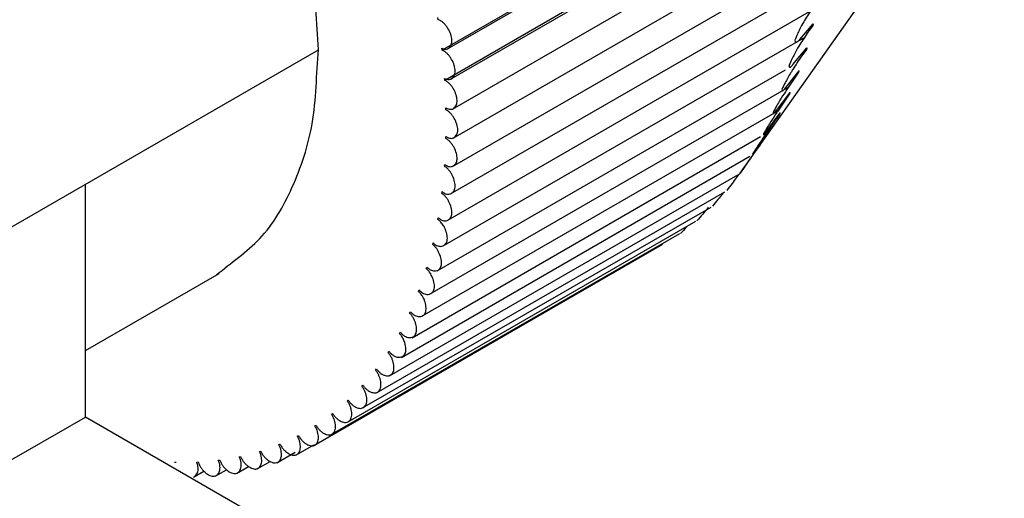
# Model space of a CAD drawing. Header units: millimetres. Extents: x -132 to 793, y -531 to 158.
# Tile 22 of 26: x 342 to 352, y 37 to 42. Entities that reach past the tile are written whole.
import ezdxf

# ---------------------------------------------------------------- set-up
doc = ezdxf.new("R2010")
doc.units = ezdxf.units.MM
doc.header["$LTSCALE"] = 0.330709
doc.layers.add('NoLayerName_001', color=7, linetype='Continuous')

# ---------------------------------------------------------------- blocks, each defined once
blk = doc.blocks.new('JZB_0003')
at = {"layer": 'NoLayerName_001', "color": 7, "linetype": 'Continuous', "lineweight": 25}
for p, q in [((31.704, 16.208), (34.386, 20.003)), ((32.537, 19.686), (28.676, 17.457)), ((28.729, 17.471), (32.49, 19.642)), ((32.563, 19.38), (28.702, 17.151)), ((28.762, 17.162), (32.508, 19.325)), ((28.782, 16.859), (32.512, 19.013)), ((28.788, 16.563), (32.438, 18.671)), ((28.782, 16.275), (32.484, 18.413)), ((28.762, 15.996), (32.394, 18.093)), ((32.404, 17.847), (28.729, 15.725)), ((28.637, 17.768), (28.634, 17.789)), ((32.311, 17.567), (32.445, 17.727)), ((32.441, 17.71), (32.384, 17.63)), ((32.445, 17.727), (32.441, 17.71)), ((32.346, 17.579), (28.683, 15.464)), ((32.279, 17.54), (32.311, 17.567)), ((24.168, 15.585), (27.42, 17.463)), ((28.676, 17.457), (28.674, 17.477)), ((32.24, 17.311), (32.38, 17.482)), ((32.376, 17.466), (32.329, 17.401)), ((32.38, 17.482), (32.376, 17.466)), ((28.624, 15.215), (32.165, 17.259)), ((32.157, 17.065), (32.303, 17.249)), ((32.297, 17.234), (32.261, 17.184)), ((32.303, 17.249), (32.297, 17.234)), ((28.702, 17.151), (28.701, 17.171)), ((32.261, 17.184), (32.19, 17.079)), ((32.191, 17.077), (28.552, 14.976)), ((32.062, 16.832), (32.212, 17.028)), ((32.126, 17.059), (32.132, 17.042)), ((32.132, 17.042), (32.157, 17.065)), ((32.206, 17.014), (32.181, 16.979)), ((32.212, 17.028), (32.206, 17.014)), ((32.181, 16.979), (32.086, 16.839)), ((32.096, 16.844), (28.467, 14.749)), ((28.715, 16.852), (28.715, 16.872)), ((31.953, 16.61), (32.11, 16.82)), ((32.039, 16.827), (32.042, 16.812)), ((32.042, 16.812), (32.062, 16.832)), ((32.103, 16.807), (32.089, 16.788)), ((32.11, 16.82), (32.103, 16.807)), ((31.933, 16.538), (31.995, 16.626)), ((31.987, 16.614), (31.944, 16.552)), ((31.995, 16.626), (31.987, 16.614)), ((28.37, 14.535), (31.91, 16.579)), ((28.715, 16.56), (28.715, 16.579)), ((31.838, 16.408), (31.933, 16.538)), ((31.828, 16.4), (31.838, 16.408)), ((28.262, 14.335), (31.802, 16.379)), ((28.701, 16.277), (28.702, 16.295)), ((28.141, 14.148), (31.681, 16.192)), ((25.052, 13.728), (25.052, 16.096)), ((28.009, 13.975), (31.549, 16.019)), ((28.674, 16.002), (28.676, 16.02)), ((31.405, 15.86), (27.865, 13.817)), ((31.25, 15.717), (27.711, 13.674)), ((28.634, 15.736), (28.637, 15.754)), ((31.086, 15.59), (27.547, 13.547)), ((30.916, 15.481), (27.373, 13.435)), ((28.581, 15.481), (28.585, 15.498)), ((28.515, 15.237), (28.52, 15.253)), ((25.052, 14.405), (26.41, 15.189)), ((28.437, 15.005), (28.442, 15.02)), ((28.346, 14.785), (28.352, 14.799)), ((28.242, 14.578), (28.25, 14.592)), ((28.127, 14.385), (28.135, 14.397)), ((28, 14.205), (28.009, 14.217)), ((27.862, 14.04), (27.872, 14.051)), ((27.713, 13.89), (27.723, 13.9)), ((24.168, 13.217), (25.052, 13.728)), ((29.86, 10.952), (25.052, 13.728)), ((27.554, 13.756), (27.564, 13.764)), ((27.384, 13.637), (27.395, 13.644)), ((27.205, 13.534), (27.217, 13.541)), ((27.016, 13.448), (27.029, 13.453)), ((27.19, 13.34), (27.373, 13.446)), ((26.615, 13.325), (26.629, 13.328)), ((26.82, 13.378), (26.833, 13.382)), ((26.997, 13.262), (27.184, 13.37)), ((25.957, 13.268), (25.973, 13.268)), ((26.183, 13.27), (26.198, 13.271)), ((26.402, 13.289), (26.417, 13.291)), ((26.588, 13.155), (26.71, 13.225)), ((26.797, 13.2), (26.93, 13.277)), ((26.012, 13.174), (26.022, 13.179)), ((26.15, 13.116), (26.257, 13.177)), ((26.372, 13.127), (26.486, 13.192))]:
    blk.add_line(p, q, dxfattribs=at)
for points, knots in [([(27.42, 17.463), (27.399, 17.74), (27.384, 18.322), (27.161, 19.198), (26.838, 20.089), (26.401, 20.957), (25.87, 21.769), (25.264, 22.494), (24.754, 22.976), (24.45, 23.206), (24.387, 23.256)], [0, 0, 0, 0, 0.833395, 1.739698, 2.695356, 3.673386, 4.64778, 5.597974, 6.50378, 6.743778, 6.743778, 6.743778, 6.743778]), ([(32.427, 17.871), (32.401, 17.829), (32.358, 17.763), (32.312, 17.679), (32.282, 17.617), (32.268, 17.579), (32.259, 17.558)], [0, 0, 0, 0, 0.1473917, 0.2343177, 0.2871131, 0.3548901, 0.3548901, 0.3548901, 0.3548901]), ([(28.741, 17.477), (28.745, 17.48), (28.76, 17.491), (28.772, 17.518), (28.776, 17.55), (28.774, 17.577), (28.768, 17.606), (28.754, 17.646), (28.733, 17.685), (28.707, 17.719), (28.685, 17.74), (28.663, 17.758), (28.645, 17.764), (28.637, 17.768)], [0, 0, 0, 0, 0.0147157, 0.0572055, 0.0820178, 0.1093507, 0.1391684, 0.1709305, 0.2367958, 0.2691589, 0.2999701, 0.3285925, 0.3547907, 0.3547907, 0.3547907, 0.3547907]), ([(32.384, 17.63), (32.356, 17.586), (32.309, 17.517), (32.259, 17.428), (32.226, 17.364), (32.209, 17.325), (32.199, 17.303)], [0, 0, 0, 0, 0.1570364, 0.2491468, 0.3046508, 0.3754136, 0.3754136, 0.3754136, 0.3754136]), ([(32.259, 17.558), (32.262, 17.552), (32.262, 17.534), (32.275, 17.54), (32.279, 17.54)], [0, 0, 0, 0, 0.02136413, 0.03264192, 0.03264192, 0.03264192, 0.03264192]), ([(26.385, 15.174), (26.531, 15.297), (26.866, 15.52), (27.18, 16.073), (27.397, 16.728), (27.399, 17.212), (27.42, 17.463)], [0, 0, 0, 0, 0.571704, 1.185417, 1.864434, 2.622389, 2.622389, 2.622389, 2.622389]), ([(28.674, 17.477), (28.682, 17.475), (28.696, 17.468), (28.72, 17.467), (28.734, 17.474), (28.741, 17.477)], [0, 0, 0, 0, 0.02488033, 0.04599739, 0.06962794, 0.06962794, 0.06962794, 0.06962794]), ([(28.774, 17.168), (28.784, 17.182), (28.803, 17.2), (28.808, 17.234), (28.808, 17.261), (28.803, 17.29), (28.791, 17.33), (28.771, 17.369), (28.746, 17.404), (28.724, 17.426), (28.702, 17.445), (28.684, 17.453), (28.676, 17.457)], [0, 0, 0, 0, 0.0504226, 0.0745097, 0.1011544, 0.1304117, 0.1617895, 0.2274919, 0.2600913, 0.2913458, 0.3205948, 0.3475417, 0.3475417, 0.3475417, 0.3475417]), ([(32.199, 17.303), (32.201, 17.297), (32.199, 17.282), (32.225, 17.289), (32.232, 17.303), (32.24, 17.311)], [0, 0, 0, 0, 0.0189906, 0.0292353, 0.06491936, 0.06491936, 0.06491936, 0.06491936]), ([(32.329, 17.401), (32.298, 17.354), (32.26, 17.298), (32.225, 17.241), (32.219, 17.23)], [0, 0, 0, 0, 0.1671548, 0.2026079, 0.2026079, 0.2026079, 0.2026079]), ([(32.219, 17.23), (32.208, 17.213), (32.187, 17.178), (32.156, 17.121), (32.137, 17.081), (32.126, 17.059)], [0, 0, 0, 0, 0.062111, 0.1205612, 0.1950089, 0.1950089, 0.1950089, 0.1950089]), ([(28.701, 17.171), (28.709, 17.168), (28.723, 17.161), (28.749, 17.157), (28.765, 17.165), (28.774, 17.168)], [0, 0, 0, 0, 0.0256301, 0.04734549, 0.07617777, 0.07617777, 0.07617777, 0.07617777]), ([(28.794, 16.866), (28.803, 16.878), (28.821, 16.893), (28.827, 16.925), (28.829, 16.951), (28.825, 16.979), (28.814, 17.019), (28.795, 17.059), (28.771, 17.095), (28.75, 17.118), (28.728, 17.138), (28.71, 17.147), (28.702, 17.151)], [0, 0, 0, 0, 0.0446377, 0.0680102, 0.0939486, 0.1226067, 0.153549, 0.2189692, 0.2517469, 0.2833937, 0.3132326, 0.340917, 0.340917, 0.340917, 0.340917]), ([(32.19, 17.079), (32.181, 17.064), (32.153, 17.021), (32.115, 16.961), (32.073, 16.891), (32.052, 16.849), (32.039, 16.827)], [0, 0, 0, 0, 0.0509848, 0.1541196, 0.2156014, 0.2941291, 0.2941291, 0.2941291, 0.2941291]), ([(28.715, 16.872), (28.723, 16.868), (28.737, 16.86), (28.76, 16.856), (28.779, 16.858), (28.789, 16.864), (28.794, 16.866)], [0, 0, 0, 0, 0.02638244, 0.04874288, 0.06863394, 0.08324411, 0.08324411, 0.08324411, 0.08324411]), ([(28.8, 16.57), (28.808, 16.58), (28.825, 16.594), (28.833, 16.623), (28.836, 16.648), (28.833, 16.676), (28.823, 16.716), (28.806, 16.755), (28.783, 16.792), (28.762, 16.816), (28.74, 16.838), (28.723, 16.847), (28.715, 16.852)], [0, 0, 0, 0, 0.0389996, 0.0616771, 0.0868976, 0.1149223, 0.1453802, 0.2104006, 0.2432973, 0.2752832, 0.3056712, 0.3340748, 0.3340748, 0.3340748, 0.3340748]), ([(32.086, 16.839), (32.082, 16.834), (32.059, 16.799), (32.024, 16.745), (31.978, 16.673), (31.954, 16.631), (31.94, 16.607)], [0, 0, 0, 0, 0.018718, 0.1275504, 0.1919959, 0.2743654, 0.2743654, 0.2743654, 0.2743654]), ([(32.089, 16.788), (32.051, 16.733), (32.001, 16.663), (31.953, 16.591), (31.942, 16.574)], [0, 0, 0, 0, 0.1987934, 0.2595457, 0.2595457, 0.2595457, 0.2595457]), ([(31.94, 16.607), (31.94, 16.603), (31.938, 16.587), (31.949, 16.605), (31.953, 16.61)], [0, 0, 0, 0, 0.01099469, 0.0303016, 0.0303016, 0.0303016, 0.0303016]), ([(28.715, 16.579), (28.723, 16.575), (28.737, 16.566), (28.761, 16.561), (28.782, 16.561), (28.794, 16.568), (28.8, 16.57)], [0, 0, 0, 0, 0.0271291, 0.05017056, 0.070515, 0.09023241, 0.09023241, 0.09023241, 0.09023241]), ([(28.793, 16.282), (28.801, 16.291), (28.816, 16.302), (28.825, 16.328), (28.829, 16.352), (28.827, 16.38), (28.819, 16.42), (28.803, 16.46), (28.781, 16.497), (28.761, 16.522), (28.74, 16.544), (28.723, 16.555), (28.715, 16.56)], [0, 0, 0, 0, 0.0335429, 0.055555, 0.0800532, 0.1074148, 0.1373427, 0.2018476, 0.2348033, 0.2670731, 0.2979655, 0.3270638, 0.3270638, 0.3270638, 0.3270638]), ([(31.942, 16.574), (31.932, 16.559), (31.909, 16.526), (31.871, 16.468), (31.843, 16.425), (31.828, 16.4)], [0, 0, 0, 0, 0.0539843, 0.1214151, 0.2077841, 0.2077841, 0.2077841, 0.2077841]), ([(31.944, 16.552), (31.918, 16.515), (31.881, 16.462), (31.843, 16.408), (31.832, 16.392)], [0, 0, 0, 0, 0.1364629, 0.1958764, 0.1958764, 0.1958764, 0.1958764]), ([(31.832, 16.392), (31.82, 16.375), (31.795, 16.338), (31.752, 16.277), (31.722, 16.234), (31.704, 16.209)], [0, 0, 0, 0, 0.062671, 0.1333784, 0.2226994, 0.2226994, 0.2226994, 0.2226994]), ([(28.773, 16.003), (28.78, 16.009), (28.794, 16.019), (28.804, 16.042), (28.809, 16.066), (28.808, 16.093), (28.802, 16.132), (28.787, 16.172), (28.766, 16.21), (28.747, 16.236), (28.726, 16.259), (28.709, 16.271), (28.701, 16.277)], [0, 0, 0, 0, 0.0281616, 0.0495481, 0.0733277, 0.100002, 0.1293578, 0.1932347, 0.2261894, 0.2586862, 0.2900354, 0.3197984, 0.3197984, 0.3197984, 0.3197984]), ([(28.702, 16.295), (28.71, 16.29), (28.725, 16.28), (28.748, 16.273), (28.772, 16.272), (28.786, 16.279), (28.793, 16.282)], [0, 0, 0, 0, 0.02786248, 0.05161053, 0.07247846, 0.09730691, 0.09730691, 0.09730691, 0.09730691]), ([(31.702, 16.212), (31.689, 16.194), (31.663, 16.158), (31.619, 16.098), (31.587, 16.056), (31.569, 16.032)], [0, 0, 0, 0, 0.0630131, 0.1338847, 0.223073, 0.223073, 0.223073, 0.223073]), ([(28.676, 16.02), (28.684, 16.014), (28.698, 16.003), (28.722, 15.995), (28.748, 15.992), (28.764, 16), (28.773, 16.003)], [0, 0, 0, 0, 0.0285763, 0.0530472, 0.0744982, 0.104558, 0.104558, 0.104558, 0.104558]), ([(31.533, 16.01), (31.529, 16.005), (31.511, 15.981), (31.475, 15.934), (31.441, 15.894), (31.422, 15.871)], [0, 0, 0, 0, 0.0183047, 0.0892195, 0.1778034, 0.1778034, 0.1778034, 0.1778034]), ([(28.74, 15.732), (28.746, 15.737), (28.758, 15.746), (28.769, 15.766), (28.775, 15.789), (28.776, 15.815), (28.771, 15.854), (28.757, 15.894), (28.738, 15.932), (28.719, 15.959), (28.699, 15.983), (28.682, 15.995), (28.674, 16.002)], [0, 0, 0, 0, 0.0228559, 0.0436675, 0.0667405, 0.0927091, 0.1214546, 0.1845947, 0.2174882, 0.2501538, 0.2819091, 0.3123017, 0.3123017, 0.3123017, 0.3123017]), ([(31.38, 15.861), (31.376, 15.856), (31.358, 15.832), (31.32, 15.785), (31.284, 15.746), (31.264, 15.724)], [0, 0, 0, 0, 0.0199999, 0.091085, 0.1797922, 0.1797922, 0.1797922, 0.1797922]), ([(28.683, 15.683), (28.675, 15.694), (28.661, 15.715), (28.642, 15.73), (28.634, 15.736)], [0, 0, 0, 0, 0.04168154, 0.07266395, 0.07266395, 0.07266395, 0.07266395]), ([(28.637, 15.754), (28.645, 15.748), (28.659, 15.736), (28.683, 15.726), (28.705, 15.722), (28.725, 15.724), (28.736, 15.73), (28.74, 15.732)], [0, 0, 0, 0, 0.0292642, 0.0544651, 0.0765481, 0.0965819, 0.1123149, 0.1123149, 0.1123149, 0.1123149]), ([(28.694, 15.472), (28.699, 15.476), (28.71, 15.483), (28.721, 15.5), (28.728, 15.522), (28.73, 15.547), (28.726, 15.586), (28.714, 15.625), (28.698, 15.661), (28.687, 15.677), (28.683, 15.683)], [0, 0, 0, 0, 0.0176242, 0.0379223, 0.0603101, 0.0855611, 0.1136625, 0.1759613, 0.2087337, 0.2319208, 0.2319208, 0.2319208, 0.2319208]), ([(31.168, 15.67), (31.165, 15.666), (31.141, 15.639), (31.116, 15.615), (31.096, 15.593)], [0, 0, 0, 0, 0.0169279, 0.1054334, 0.1054334, 0.1054334, 0.1054334]), ([(28.635, 15.222), (28.639, 15.224), (28.648, 15.23), (28.659, 15.245), (28.667, 15.266), (28.67, 15.29), (28.669, 15.328), (28.658, 15.368), (28.641, 15.406), (28.625, 15.434), (28.605, 15.46), (28.589, 15.474), (28.581, 15.481)], [0, 0, 0, 0, 0.0124631, 0.03232, 0.0540538, 0.0785826, 0.1060111, 0.1673693, 0.1999615, 0.2327872, 0.2651935, 0.296722, 0.296722, 0.296722, 0.296722]), ([(28.585, 15.498), (28.593, 15.492), (28.607, 15.479), (28.631, 15.468), (28.653, 15.463), (28.675, 15.463), (28.688, 15.469), (28.694, 15.472)], [0, 0, 0, 0, 0.0299207, 0.0558506, 0.0786035, 0.0991035, 0.1200074, 0.1200074, 0.1200074, 0.1200074]), ([(28.56, 15.184), (28.552, 15.194), (28.54, 15.214), (28.523, 15.23), (28.515, 15.237)], [0, 0, 0, 0, 0.03783648, 0.06986375, 0.06986375, 0.06986375, 0.06986375]), ([(28.52, 15.253), (28.528, 15.247), (28.542, 15.233), (28.566, 15.22), (28.588, 15.214), (28.612, 15.212), (28.627, 15.219), (28.635, 15.222)], [0, 0, 0, 0, 0.0305412, 0.0571914, 0.0806422, 0.1016775, 0.1278198, 0.1278198, 0.1278198, 0.1278198]), ([(28.563, 14.983), (28.57, 14.989), (28.584, 14.999), (28.594, 15.021), (28.598, 15.045), (28.598, 15.082), (28.589, 15.121), (28.574, 15.158), (28.564, 15.176), (28.56, 15.184)], [0, 0, 0, 0, 0.0267375, 0.0478589, 0.0716688, 0.098401, 0.1587249, 0.1910787, 0.2187005, 0.2187005, 0.2187005, 0.2187005]), ([(28.481, 14.949), (28.473, 14.959), (28.462, 14.981), (28.444, 14.997), (28.437, 15.005)], [0, 0, 0, 0, 0.03931921, 0.07179465, 0.07179465, 0.07179465, 0.07179465]), ([(28.442, 15.02), (28.45, 15.013), (28.464, 14.999), (28.487, 14.985), (28.51, 14.977), (28.537, 14.973), (28.553, 14.981), (28.563, 14.983)], [0, 0, 0, 0, 0.0311205, 0.0584754, 0.082642, 0.1042705, 0.13572, 0.13572, 0.13572, 0.13572]), ([(28.479, 14.757), (28.484, 14.761), (28.497, 14.769), (28.507, 14.789), (28.513, 14.811), (28.514, 14.848), (28.507, 14.887), (28.494, 14.924), (28.484, 14.941), (28.481, 14.949)], [0, 0, 0, 0, 0.0215339, 0.0420952, 0.0651978, 0.0912165, 0.1504193, 0.1824778, 0.2087278, 0.2087278, 0.2087278, 0.2087278]), ([(28.382, 14.543), (28.386, 14.546), (28.397, 14.553), (28.408, 14.57), (28.415, 14.591), (28.418, 14.626), (28.412, 14.665), (28.399, 14.704), (28.385, 14.733), (28.368, 14.761), (28.353, 14.777), (28.346, 14.785)], [0, 0, 0, 0, 0.016499, 0.0365634, 0.0589797, 0.0842742, 0.1422769, 0.1739851, 0.2066019, 0.2395555, 0.2724258, 0.2724258, 0.2724258, 0.2724258]), ([(28.352, 14.799), (28.36, 14.792), (28.373, 14.777), (28.397, 14.762), (28.42, 14.752), (28.448, 14.746), (28.467, 14.754), (28.479, 14.757)], [0, 0, 0, 0, 0.0316553, 0.0596929, 0.0845842, 0.1068535, 0.1436817, 0.1436817, 0.1436817, 0.1436817]), ([(28.284, 14.516), (28.277, 14.528), (28.267, 14.551), (28.249, 14.57), (28.242, 14.578)], [0, 0, 0, 0, 0.04236961, 0.07557924, 0.07557924, 0.07557924, 0.07557924]), ([(28.25, 14.592), (28.257, 14.584), (28.27, 14.568), (28.294, 14.551), (28.317, 14.54), (28.347, 14.532), (28.368, 14.54), (28.382, 14.543)], [0, 0, 0, 0, 0.0321419, 0.0608349, 0.0864516, 0.1093983, 0.1516344, 0.1516344, 0.1516344, 0.1516344]), ([(28.273, 14.342), (28.281, 14.349), (28.296, 14.359), (28.304, 14.385), (28.31, 14.418), (28.305, 14.456), (28.295, 14.492), (28.287, 14.509), (28.284, 14.516)], [0, 0, 0, 0, 0.0307647, 0.0525255, 0.0770926, 0.1338246, 0.1651295, 0.188193, 0.188193, 0.188193, 0.188193]), ([(28.153, 14.155), (28.159, 14.161), (28.172, 14.169), (28.182, 14.192), (28.189, 14.224), (28.186, 14.262), (28.176, 14.3), (28.164, 14.33), (28.148, 14.359), (28.134, 14.376), (28.127, 14.385)], [0, 0, 0, 0, 0.0254873, 0.0466336, 0.0704782, 0.1258785, 0.1567294, 0.1889124, 0.2219329, 0.2554242, 0.2554242, 0.2554242, 0.2554242]), ([(28.135, 14.397), (28.142, 14.389), (28.155, 14.373), (28.179, 14.355), (28.202, 14.342), (28.234, 14.331), (28.257, 14.34), (28.273, 14.342)], [0, 0, 0, 0, 0.0325772, 0.061893, 0.0882282, 0.1118787, 0.1597824, 0.1597824, 0.1597824, 0.1597824]), ([(28.021, 13.982), (28.026, 13.986), (28.038, 13.994), (28.048, 14.013), (28.056, 14.045), (28.055, 14.081), (28.046, 14.119), (28.035, 14.149), (28.021, 14.179), (28.007, 14.196), (28, 14.205)], [0, 0, 0, 0, 0.0203081, 0.040892, 0.0640274, 0.1180457, 0.1483947, 0.1802755, 0.2132389, 0.2469527, 0.2469527, 0.2469527, 0.2469527]), ([(28.009, 14.217), (28.016, 14.208), (28.029, 14.192), (28.052, 14.172), (28.075, 14.158), (28.104, 14.147), (28.132, 14.145), (28.149, 14.153), (28.153, 14.155)], [0, 0, 0, 0, 0.0329587, 0.0628601, 0.0898997, 0.1142708, 0.1559553, 0.1687239, 0.1687239, 0.1687239, 0.1687239]), ([(27.877, 13.824), (27.881, 13.827), (27.891, 13.833), (27.902, 13.85), (27.912, 13.88), (27.912, 13.916), (27.905, 13.953), (27.896, 13.983), (27.882, 14.013), (27.868, 14.031), (27.862, 14.04)], [0, 0, 0, 0, 0.015206, 0.03529, 0.0577393, 0.1103369, 0.1401395, 0.1716635, 0.20451, 0.2383858, 0.2383858, 0.2383858, 0.2383858]), ([(27.872, 14.051), (27.878, 14.042), (27.891, 14.025), (27.914, 14.004), (27.937, 13.989), (27.966, 13.976), (27.996, 13.971), (28.015, 13.98), (28.021, 13.982)], [0, 0, 0, 0, 0.033284, 0.0637297, 0.0914533, 0.1165528, 0.1593868, 0.1772856, 0.1772856, 0.1772856, 0.1772856]), ([(27.723, 13.681), (27.73, 13.688), (27.745, 13.698), (27.757, 13.731), (27.759, 13.766), (27.754, 13.803), (27.745, 13.832), (27.732, 13.862), (27.719, 13.881), (27.713, 13.89)], [0, 0, 0, 0, 0.0295133, 0.0513094, 0.1024608, 0.1316762, 0.1627909, 0.1954611, 0.2294374, 0.2294374, 0.2294374, 0.2294374]), ([(27.723, 13.9), (27.73, 13.891), (27.742, 13.873), (27.764, 13.851), (27.787, 13.834), (27.817, 13.82), (27.849, 13.812), (27.87, 13.822), (27.877, 13.824)], [0, 0, 0, 0, 0.0335513, 0.0644964, 0.0928779, 0.1187052, 0.1627907, 0.1858673, 0.1858673, 0.1858673, 0.1858673]), ([(27.559, 13.554), (27.565, 13.559), (27.578, 13.568), (27.591, 13.598), (27.595, 13.631), (27.591, 13.667), (27.583, 13.697), (27.571, 13.727), (27.559, 13.746), (27.554, 13.756)], [0, 0, 0, 0, 0.024245, 0.0454314, 0.0951254, 0.1237166, 0.154372, 0.1868075, 0.2208225, 0.2208225, 0.2208225, 0.2208225]), ([(27.564, 13.764), (27.571, 13.755), (27.582, 13.736), (27.604, 13.714), (27.627, 13.696), (27.656, 13.68), (27.691, 13.669), (27.714, 13.679), (27.723, 13.681)], [0, 0, 0, 0, 0.033759, 0.0651554, 0.0941634, 0.1207104, 0.166128, 0.1945011, 0.1945011, 0.1945011, 0.1945011]), ([(27.385, 13.442), (27.39, 13.446), (27.401, 13.454), (27.415, 13.48), (27.421, 13.513), (27.418, 13.548), (27.412, 13.578), (27.401, 13.608), (27.389, 13.627), (27.384, 13.637)], [0, 0, 0, 0, 0.0190606, 0.0396916, 0.0879324, 0.1158674, 0.1460163, 0.17816, 0.2121515, 0.2121515, 0.2121515, 0.2121515]), ([(27.395, 13.644), (27.402, 13.635), (27.413, 13.616), (27.434, 13.592), (27.457, 13.573), (27.486, 13.555), (27.517, 13.545), (27.545, 13.547), (27.555, 13.552), (27.559, 13.554)], [0, 0, 0, 0, 0.033906, 0.0657027, 0.0953012, 0.1225528, 0.169362, 0.1895027, 0.2034318, 0.2034318, 0.2034318, 0.2034318]), ([(27.201, 13.347), (27.205, 13.35), (27.215, 13.356), (27.23, 13.379), (27.237, 13.411), (27.236, 13.446), (27.231, 13.475), (27.221, 13.505), (27.21, 13.524), (27.205, 13.534)], [0, 0, 0, 0, 0.0139293, 0.03407, 0.0808793, 0.108131, 0.1377296, 0.1695264, 0.2034325, 0.2034325, 0.2034325, 0.2034325]), ([(27.217, 13.541), (27.223, 13.531), (27.233, 13.511), (27.254, 13.487), (27.276, 13.466), (27.306, 13.447), (27.337, 13.435), (27.367, 13.434), (27.379, 13.44), (27.385, 13.442)], [0, 0, 0, 0, 0.0339914, 0.0661351, 0.0962839, 0.1242188, 0.1724595, 0.1930904, 0.2121503, 0.2121503, 0.2121503, 0.2121503]), ([(27.009, 13.269), (27.016, 13.275), (27.036, 13.291), (27.044, 13.326), (27.045, 13.359), (27.04, 13.388), (27.032, 13.418), (27.021, 13.438), (27.016, 13.448)], [0, 0, 0, 0, 0.0283732, 0.0737908, 0.1003379, 0.1293459, 0.1607423, 0.1945013, 0.1945013, 0.1945013, 0.1945013]), ([(27.029, 13.453), (27.035, 13.443), (27.045, 13.423), (27.065, 13.398), (27.087, 13.376), (27.116, 13.355), (27.147, 13.342), (27.18, 13.338), (27.194, 13.345), (27.201, 13.347)], [0, 0, 0, 0, 0.034015, 0.0664506, 0.097106, 0.1256972, 0.1753912, 0.1965777, 0.2208226, 0.2208226, 0.2208226, 0.2208226]), ([(26.6, 13.162), (26.604, 13.166), (26.621, 13.177), (26.632, 13.206), (26.636, 13.238), (26.634, 13.265), (26.628, 13.295), (26.619, 13.315), (26.615, 13.325)], [0, 0, 0, 0, 0.0178987, 0.0607327, 0.0858322, 0.1135558, 0.1440015, 0.1772855, 0.1772855, 0.1772855, 0.1772855]), ([(26.629, 13.328), (26.634, 13.318), (26.642, 13.298), (26.661, 13.271), (26.682, 13.247), (26.711, 13.222), (26.742, 13.205), (26.773, 13.198), (26.793, 13.199), (26.804, 13.205), (26.808, 13.207)], [0, 0, 0, 0, 0.0338757, 0.0667222, 0.0982463, 0.1280489, 0.1806466, 0.2030959, 0.2231799, 0.2383859, 0.2383859, 0.2383859, 0.2383859]), ([(26.808, 13.207), (26.814, 13.212), (26.832, 13.226), (26.842, 13.257), (26.844, 13.29), (26.841, 13.318), (26.834, 13.349), (26.824, 13.368), (26.82, 13.378)], [0, 0, 0, 0, 0.0230765, 0.0671621, 0.0929894, 0.1213709, 0.152316, 0.1858673, 0.1858673, 0.1858673, 0.1858673]), ([(26.833, 13.382), (26.838, 13.372), (26.848, 13.352), (26.867, 13.326), (26.889, 13.303), (26.918, 13.28), (26.949, 13.265), (26.983, 13.259), (27, 13.266), (27.009, 13.269)], [0, 0, 0, 0, 0.0339763, 0.0666465, 0.0977613, 0.1269766, 0.1781281, 0.1999242, 0.2294375, 0.2294375, 0.2294375, 0.2294375]), ([(26.162, 13.123), (26.171, 13.135), (26.191, 13.152), (26.197, 13.185), (26.198, 13.211), (26.194, 13.24), (26.186, 13.26), (26.183, 13.27)], [0, 0, 0, 0, 0.0479037, 0.0715542, 0.0978894, 0.1272051, 0.1597824, 0.1597824, 0.1597824, 0.1597824]), ([(26.198, 13.271), (26.202, 13.261), (26.21, 13.24), (26.227, 13.211), (26.247, 13.186), (26.275, 13.158), (26.306, 13.137), (26.338, 13.127), (26.362, 13.124), (26.376, 13.131), (26.384, 13.134)], [0, 0, 0, 0, 0.0334913, 0.0665118, 0.0986947, 0.1295456, 0.1849459, 0.2087904, 0.2299368, 0.255424, 0.255424, 0.255424, 0.255424]), ([(26.384, 13.134), (26.387, 13.136), (26.403, 13.147), (26.415, 13.172), (26.42, 13.202), (26.42, 13.23), (26.414, 13.259), (26.406, 13.279), (26.402, 13.289)], [0, 0, 0, 0, 0.0127686, 0.0544531, 0.0788241, 0.1058637, 0.1357651, 0.1687238, 0.1687238, 0.1687238, 0.1687238]), ([(26.417, 13.291), (26.421, 13.281), (26.429, 13.26), (26.448, 13.232), (26.468, 13.208), (26.497, 13.182), (26.528, 13.162), (26.559, 13.154), (26.581, 13.153), (26.593, 13.159), (26.6, 13.162)], [0, 0, 0, 0, 0.0337137, 0.0666772, 0.098558, 0.1289071, 0.1829254, 0.2060608, 0.2266447, 0.2469529, 0.2469529, 0.2469529, 0.2469529])]:
    blk.add_open_spline(points, degree=3, knots=knots, dxfattribs=at)

msp = doc.modelspace()

# ---------------------------------------------------------------- block references
at = {"layer": 'NoLayerName_001', "color": 0}
msp.add_blockref('JZB_0003', (317.4775, 24.1433), dxfattribs=at)

doc.saveas('drawing.dxf')
